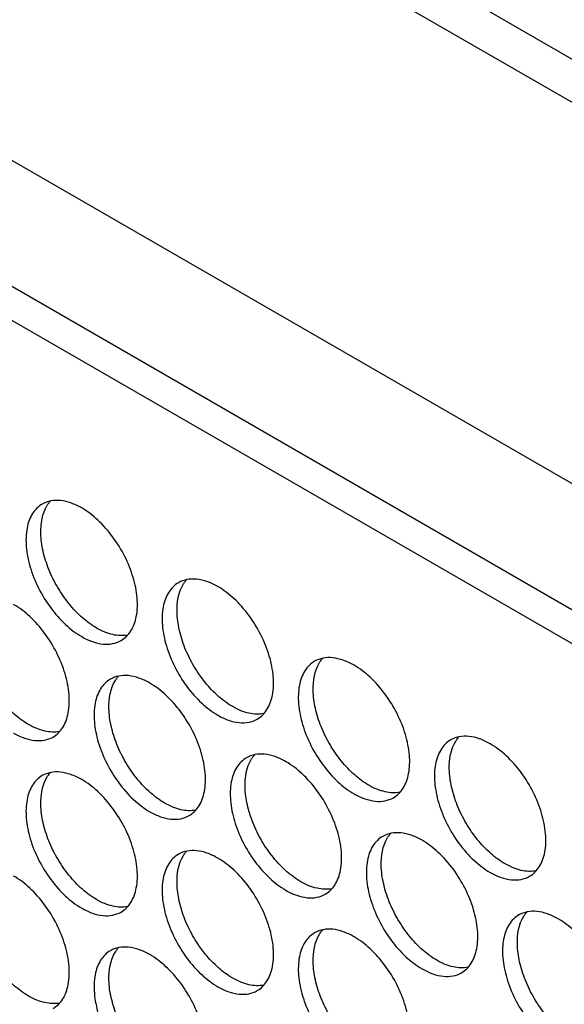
# Model space of a CAD drawing. Header units: millimetres. Extents: x 21 to 110, y 14 to 169.
# Tile 14 of 18: x 50 to 65, y 116 to 144. Entities that reach past the tile are written whole.
import ezdxf

# ---------------------------------------------------------------- set-up
doc = ezdxf.new("R2010")
doc.units = ezdxf.units.MM
doc.header["$LTSCALE"] = 11.875022
doc.layers.get('0').update_dxf_attribs({"linetype": 'CONTINUOUS'})

msp = doc.modelspace()

# ---------------------------------------------------------------- linework, layer by layer
at = {"color": 7}
for p, q in [((37.005, 159.68), (94.67, 126.388)), ((94.02, 125.518), (36.355, 158.81)), ((86.814, 114.214), (21.406, 151.976)), ((89.713, 117.112), (29.538, 151.854)), ((26.073, 150.261), (87.238, 114.949))]:
    msp.add_line(p, q, dxfattribs=at)
for points, knots in [([(50.334, 130.532), (50.278, 130.5), (50.173, 130.42), (50.046, 130.26), (49.952, 130.064), (49.867, 129.749), (49.856, 129.291), (49.975, 128.708), (50.214, 128.116), (50.555, 127.562), (50.969, 127.091), (51.292, 126.843), (51.459, 126.747)], [0, 0, 0, 0, 0.042858, 0.087486, 0.135318, 0.187282, 0.304543, 0.438211, 0.582553, 0.729712, 0.871311, 1, 1, 1, 1]), ([(51.459, 130.421), (51.36, 130.478), (51.163, 130.571), (50.862, 130.644), (50.578, 130.637), (50.408, 130.575), (50.334, 130.532)], [0, 0, 0, 0, 0.28964, 0.549109, 0.782235, 1, 1, 1, 1]), ([(50.475, 130.498), (50.482, 130.508), (50.507, 130.546), (50.535, 130.583), (50.557, 130.609)], [0, 0, 0, 0, 0.254211, 1, 1, 1, 1]), ([(51.883, 126.991), (51.739, 127.075), (51.456, 127.284), (51.084, 127.678), (50.762, 128.144), (50.51, 128.653), (50.345, 129.175), (50.259, 129.794), (50.331, 130.264), (50.475, 130.498)], [0, 0, 0, 0, 0.122658, 0.256853, 0.397389, 0.538285, 0.67345, 0.797617, 1, 1, 1, 1]), ([(52.584, 126.635), (52.639, 126.667), (52.744, 126.748), (52.871, 126.908), (52.965, 127.103), (53.05, 127.418), (53.061, 127.877), (52.942, 128.459), (52.703, 129.051), (52.362, 129.605), (51.948, 130.076), (51.625, 130.325), (51.459, 130.421)], [0, 0, 0, 0, 0.042858, 0.087486, 0.135318, 0.187282, 0.304543, 0.438211, 0.582553, 0.729712, 0.871311, 1, 1, 1, 1]), ([(54.223, 128.287), (54.167, 128.255), (54.062, 128.174), (53.936, 128.014), (53.841, 127.819), (53.756, 127.504), (53.745, 127.045), (53.864, 126.463), (54.103, 125.871), (54.444, 125.317), (54.858, 124.846), (55.181, 124.597), (55.348, 124.501)], [0, 0, 0, 0, 0.042858, 0.087486, 0.135318, 0.187282, 0.304543, 0.438211, 0.582553, 0.729712, 0.871311, 1, 1, 1, 1]), ([(55.348, 128.175), (55.249, 128.232), (55.053, 128.326), (54.751, 128.399), (54.467, 128.392), (54.297, 128.33), (54.223, 128.287)], [0, 0, 0, 0, 0.28964, 0.549109, 0.782235, 1, 1, 1, 1]), ([(54.365, 128.252), (54.371, 128.262), (54.396, 128.301), (54.424, 128.338), (54.446, 128.364)], [0, 0, 0, 0, 0.254211, 1, 1, 1, 1]), ([(55.772, 124.746), (55.628, 124.829), (55.345, 125.039), (54.973, 125.433), (54.651, 125.899), (54.399, 126.408), (54.234, 126.929), (54.148, 127.548), (54.22, 128.019), (54.365, 128.252)], [0, 0, 0, 0, 0.122658, 0.256853, 0.397389, 0.538285, 0.67345, 0.797617, 1, 1, 1, 1]), ([(56.473, 124.39), (56.528, 124.422), (56.633, 124.502), (56.76, 124.662), (56.854, 124.858), (56.939, 125.173), (56.95, 125.631), (56.831, 126.214), (56.592, 126.806), (56.251, 127.36), (55.838, 127.831), (55.514, 128.079), (55.348, 128.175)], [0, 0, 0, 0, 0.042858, 0.087486, 0.135318, 0.187282, 0.304543, 0.438211, 0.582553, 0.729712, 0.871311, 1, 1, 1, 1]), ([(49.938, 124.236), (49.794, 124.319), (49.512, 124.529), (49.14, 124.922), (48.817, 125.389), (48.566, 125.897), (48.401, 126.419), (48.314, 127.038), (48.386, 127.508), (48.531, 127.742)], [0, 0, 0, 0, 0.122658, 0.256853, 0.397389, 0.538285, 0.67345, 0.797617, 1, 1, 1, 1]), ([(50.639, 123.879), (50.695, 123.911), (50.8, 123.992), (50.926, 124.152), (51.021, 124.348), (51.106, 124.662), (51.116, 125.121), (50.998, 125.703), (50.758, 126.295), (50.418, 126.849), (50.004, 127.32), (49.681, 127.569), (49.514, 127.665)], [0, 0, 0, 0, 0.042858, 0.087486, 0.135318, 0.187282, 0.304543, 0.438211, 0.582553, 0.729712, 0.871311, 1, 1, 1, 1]), ([(52.771, 126.792), (52.633, 126.764), (52.403, 126.777), (52.109, 126.873), (51.958, 126.948), (51.883, 126.991)], [0, 0, 0, 0, 0.457695, 0.717967, 1, 1, 1, 1]), ([(51.459, 126.747), (51.557, 126.69), (51.754, 126.596), (52.056, 126.523), (52.339, 126.53), (52.509, 126.592), (52.584, 126.635)], [0, 0, 0, 0, 0.28964, 0.549109, 0.782235, 1, 1, 1, 1]), ([(58.112, 126.042), (58.056, 126.01), (57.951, 125.929), (57.825, 125.769), (57.73, 125.573), (57.645, 125.259), (57.635, 124.8), (57.753, 124.218), (57.993, 123.626), (58.333, 123.072), (58.747, 122.601), (59.07, 122.352), (59.237, 122.256)], [0, 0, 0, 0, 0.042858, 0.087486, 0.135318, 0.187282, 0.304543, 0.438211, 0.582553, 0.729712, 0.871311, 1, 1, 1, 1]), ([(59.237, 125.93), (59.138, 125.987), (58.942, 126.081), (58.64, 126.153), (58.357, 126.146), (58.186, 126.084), (58.112, 126.042)], [0, 0, 0, 0, 0.28964, 0.549109, 0.782235, 1, 1, 1, 1]), ([(58.254, 126.007), (58.26, 126.017), (58.285, 126.056), (58.313, 126.093), (58.335, 126.119)], [0, 0, 0, 0, 0.254211, 1, 1, 1, 1]), ([(59.661, 122.501), (59.517, 122.584), (59.235, 122.794), (58.862, 123.187), (58.54, 123.654), (58.289, 124.162), (58.123, 124.684), (58.037, 125.303), (58.109, 125.773), (58.254, 126.007)], [0, 0, 0, 0, 0.122658, 0.256853, 0.397389, 0.538285, 0.67345, 0.797617, 1, 1, 1, 1]), ([(60.362, 122.144), (60.417, 122.176), (60.522, 122.257), (60.649, 122.417), (60.744, 122.613), (60.828, 122.927), (60.839, 123.386), (60.72, 123.968), (60.481, 124.56), (60.141, 125.114), (59.727, 125.585), (59.403, 125.834), (59.237, 125.93)], [0, 0, 0, 0, 0.042858, 0.087486, 0.135318, 0.187282, 0.304543, 0.438211, 0.582553, 0.729712, 0.871311, 1, 1, 1, 1]), ([(52.278, 125.531), (52.223, 125.499), (52.118, 125.419), (51.991, 125.259), (51.896, 125.063), (51.812, 124.748), (51.801, 124.29), (51.92, 123.707), (52.159, 123.115), (52.5, 122.561), (52.913, 122.09), (53.237, 121.842), (53.403, 121.745)], [0, 0, 0, 0, 0.042858, 0.087486, 0.135318, 0.187282, 0.304543, 0.438211, 0.582553, 0.729712, 0.871311, 1, 1, 1, 1]), ([(53.827, 121.99), (53.683, 122.074), (53.401, 122.283), (53.029, 122.677), (52.707, 123.143), (52.455, 123.652), (52.29, 124.174), (52.203, 124.793), (52.275, 125.263), (52.42, 125.497)], [0, 0, 0, 0, 0.122658, 0.256853, 0.397389, 0.538285, 0.67345, 0.797617, 1, 1, 1, 1]), ([(53.403, 125.42), (53.304, 125.477), (53.108, 125.57), (52.806, 125.643), (52.523, 125.636), (52.352, 125.574), (52.278, 125.531)], [0, 0, 0, 0, 0.28964, 0.549109, 0.782235, 1, 1, 1, 1]), ([(52.42, 125.497), (52.426, 125.507), (52.451, 125.545), (52.479, 125.582), (52.502, 125.608)], [0, 0, 0, 0, 0.254211, 1, 1, 1, 1]), ([(54.528, 121.634), (54.584, 121.666), (54.689, 121.747), (54.815, 121.907), (54.91, 122.102), (54.995, 122.417), (55.005, 122.876), (54.887, 123.458), (54.647, 124.05), (54.307, 124.604), (53.893, 125.075), (53.57, 125.324), (53.403, 125.42)], [0, 0, 0, 0, 0.042858, 0.087486, 0.135318, 0.187282, 0.304543, 0.438211, 0.582553, 0.729712, 0.871311, 1, 1, 1, 1]), ([(56.661, 124.546), (56.522, 124.519), (56.292, 124.532), (55.998, 124.628), (55.847, 124.703), (55.772, 124.746)], [0, 0, 0, 0, 0.457695, 0.717967, 1, 1, 1, 1]), ([(55.348, 124.501), (55.446, 124.444), (55.643, 124.351), (55.945, 124.278), (56.228, 124.285), (56.398, 124.347), (56.473, 124.39)], [0, 0, 0, 0, 0.28964, 0.549109, 0.782235, 1, 1, 1, 1]), ([(50.827, 124.036), (50.688, 124.008), (50.458, 124.021), (50.165, 124.117), (50.014, 124.192), (49.938, 124.236)], [0, 0, 0, 0, 0.457695, 0.717967, 1, 1, 1, 1]), ([(49.514, 123.991), (49.613, 123.934), (49.809, 123.84), (50.111, 123.767), (50.394, 123.775), (50.565, 123.837), (50.639, 123.879)], [0, 0, 0, 0, 0.28964, 0.549109, 0.782235, 1, 1, 1, 1]), ([(62.001, 123.796), (61.945, 123.764), (61.84, 123.684), (61.714, 123.524), (61.619, 123.328), (61.534, 123.013), (61.524, 122.555), (61.642, 121.972), (61.882, 121.38), (62.222, 120.826), (62.636, 120.356), (62.959, 120.107), (63.126, 120.011)], [0, 0, 0, 0, 0.042858, 0.087486, 0.135318, 0.187282, 0.304543, 0.438211, 0.582553, 0.729712, 0.871311, 1, 1, 1, 1]), ([(63.126, 123.685), (63.027, 123.742), (62.831, 123.835), (62.529, 123.908), (62.246, 123.901), (62.075, 123.839), (62.001, 123.796)], [0, 0, 0, 0, 0.28964, 0.549109, 0.782235, 1, 1, 1, 1]), ([(62.143, 123.762), (62.149, 123.772), (62.174, 123.81), (62.202, 123.847), (62.224, 123.874)], [0, 0, 0, 0, 0.254211, 1, 1, 1, 1]), ([(63.55, 120.256), (63.406, 120.339), (63.124, 120.548), (62.751, 120.942), (62.429, 121.408), (62.178, 121.917), (62.012, 122.439), (61.926, 123.058), (61.998, 123.528), (62.143, 123.762)], [0, 0, 0, 0, 0.122658, 0.256853, 0.397389, 0.538285, 0.67345, 0.797617, 1, 1, 1, 1]), ([(64.251, 119.899), (64.306, 119.931), (64.412, 120.012), (64.538, 120.172), (64.633, 120.367), (64.718, 120.682), (64.728, 121.141), (64.609, 121.723), (64.37, 122.315), (64.03, 122.869), (63.616, 123.34), (63.292, 123.589), (63.126, 123.685)], [0, 0, 0, 0, 0.042858, 0.087486, 0.135318, 0.187282, 0.304543, 0.438211, 0.582553, 0.729712, 0.871311, 1, 1, 1, 1]), ([(56.167, 123.286), (56.112, 123.254), (56.007, 123.173), (55.88, 123.013), (55.786, 122.818), (55.701, 122.503), (55.69, 122.044), (55.809, 121.462), (56.048, 120.87), (56.389, 120.316), (56.802, 119.845), (57.126, 119.596), (57.292, 119.5)], [0, 0, 0, 0, 0.042858, 0.087486, 0.135318, 0.187282, 0.304543, 0.438211, 0.582553, 0.729712, 0.871311, 1, 1, 1, 1]), ([(57.717, 119.745), (57.572, 119.828), (57.29, 120.038), (56.918, 120.432), (56.596, 120.898), (56.344, 121.407), (56.179, 121.928), (56.092, 122.547), (56.164, 123.018), (56.309, 123.251)], [0, 0, 0, 0, 0.122658, 0.256853, 0.397389, 0.538285, 0.67345, 0.797617, 1, 1, 1, 1]), ([(57.292, 123.174), (57.194, 123.231), (56.997, 123.325), (56.695, 123.398), (56.412, 123.391), (56.242, 123.329), (56.167, 123.286)], [0, 0, 0, 0, 0.28964, 0.549109, 0.782235, 1, 1, 1, 1]), ([(56.309, 123.251), (56.315, 123.261), (56.34, 123.3), (56.368, 123.337), (56.391, 123.363)], [0, 0, 0, 0, 0.254211, 1, 1, 1, 1]), ([(58.417, 119.389), (58.473, 119.421), (58.578, 119.501), (58.704, 119.661), (58.799, 119.857), (58.884, 120.172), (58.895, 120.63), (58.776, 121.213), (58.537, 121.805), (58.196, 122.359), (57.782, 122.829), (57.459, 123.078), (57.292, 123.174)], [0, 0, 0, 0, 0.042858, 0.087486, 0.135318, 0.187282, 0.304543, 0.438211, 0.582553, 0.729712, 0.871311, 1, 1, 1, 1]), ([(50.334, 122.775), (50.278, 122.743), (50.173, 122.663), (50.046, 122.503), (49.952, 122.307), (49.867, 121.993), (49.856, 121.534), (49.975, 120.952), (50.214, 120.36), (50.555, 119.806), (50.969, 119.335), (51.292, 119.086), (51.459, 118.99)], [0, 0, 0, 0, 0.042858, 0.087486, 0.135318, 0.187282, 0.304543, 0.438211, 0.582553, 0.729712, 0.871311, 1, 1, 1, 1]), ([(51.883, 119.235), (51.739, 119.318), (51.456, 119.528), (51.084, 119.921), (50.762, 120.388), (50.51, 120.896), (50.345, 121.418), (50.259, 122.037), (50.331, 122.507), (50.475, 122.741)], [0, 0, 0, 0, 0.122658, 0.256853, 0.397389, 0.538285, 0.67345, 0.797617, 1, 1, 1, 1]), ([(51.459, 122.664), (51.36, 122.721), (51.163, 122.814), (50.862, 122.887), (50.578, 122.88), (50.408, 122.818), (50.334, 122.775)], [0, 0, 0, 0, 0.28964, 0.549109, 0.782235, 1, 1, 1, 1]), ([(50.475, 122.741), (50.482, 122.751), (50.507, 122.79), (50.535, 122.827), (50.557, 122.853)], [0, 0, 0, 0, 0.254211, 1, 1, 1, 1]), ([(52.584, 118.878), (52.639, 118.91), (52.744, 118.991), (52.871, 119.151), (52.965, 119.347), (53.05, 119.661), (53.061, 120.12), (52.942, 120.702), (52.703, 121.294), (52.362, 121.848), (51.948, 122.319), (51.625, 122.568), (51.459, 122.664)], [0, 0, 0, 0, 0.042858, 0.087486, 0.135318, 0.187282, 0.304543, 0.438211, 0.582553, 0.729712, 0.871311, 1, 1, 1, 1]), ([(60.55, 122.301), (60.411, 122.273), (60.181, 122.286), (59.887, 122.382), (59.737, 122.457), (59.661, 122.501)], [0, 0, 0, 0, 0.457695, 0.717967, 1, 1, 1, 1]), ([(59.237, 122.256), (59.336, 122.199), (59.532, 122.106), (59.834, 122.033), (60.117, 122.04), (60.288, 122.102), (60.362, 122.144)], [0, 0, 0, 0, 0.28964, 0.549109, 0.782235, 1, 1, 1, 1]), ([(54.716, 121.791), (54.577, 121.763), (54.348, 121.776), (54.054, 121.872), (53.903, 121.947), (53.827, 121.99)], [0, 0, 0, 0, 0.457695, 0.717967, 1, 1, 1, 1]), ([(53.403, 121.745), (53.502, 121.689), (53.698, 121.595), (54, 121.522), (54.283, 121.529), (54.454, 121.591), (54.528, 121.634)], [0, 0, 0, 0, 0.28964, 0.549109, 0.782235, 1, 1, 1, 1]), ([(60.056, 121.04), (60.001, 121.008), (59.896, 120.928), (59.769, 120.768), (59.675, 120.572), (59.59, 120.258), (59.579, 119.799), (59.698, 119.217), (59.937, 118.625), (60.278, 118.071), (60.692, 117.6), (61.015, 117.351), (61.181, 117.255)], [0, 0, 0, 0, 0.042858, 0.087486, 0.135318, 0.187282, 0.304543, 0.438211, 0.582553, 0.729712, 0.871311, 1, 1, 1, 1]), ([(61.606, 117.5), (61.461, 117.583), (61.179, 117.793), (60.807, 118.186), (60.485, 118.653), (60.233, 119.161), (60.068, 119.683), (59.981, 120.302), (60.053, 120.772), (60.198, 121.006)], [0, 0, 0, 0, 0.122658, 0.256853, 0.397389, 0.538285, 0.67345, 0.797617, 1, 1, 1, 1]), ([(61.181, 120.929), (61.083, 120.986), (60.886, 121.079), (60.584, 121.152), (60.301, 121.145), (60.131, 121.083), (60.056, 121.04)], [0, 0, 0, 0, 0.28964, 0.549109, 0.782235, 1, 1, 1, 1]), ([(60.198, 121.006), (60.204, 121.016), (60.229, 121.055), (60.257, 121.092), (60.28, 121.118)], [0, 0, 0, 0, 0.254211, 1, 1, 1, 1]), ([(62.306, 117.143), (62.362, 117.175), (62.467, 117.256), (62.594, 117.416), (62.688, 117.612), (62.773, 117.926), (62.784, 118.385), (62.665, 118.967), (62.426, 119.559), (62.085, 120.113), (61.671, 120.584), (61.348, 120.833), (61.181, 120.929)], [0, 0, 0, 0, 0.042858, 0.087486, 0.135318, 0.187282, 0.304543, 0.438211, 0.582553, 0.729712, 0.871311, 1, 1, 1, 1]), ([(54.223, 120.53), (54.167, 120.498), (54.062, 120.418), (53.936, 120.258), (53.841, 120.062), (53.756, 119.747), (53.745, 119.289), (53.864, 118.706), (54.103, 118.114), (54.444, 117.56), (54.858, 117.089), (55.181, 116.841), (55.348, 116.744)], [0, 0, 0, 0, 0.042858, 0.087486, 0.135318, 0.187282, 0.304543, 0.438211, 0.582553, 0.729712, 0.871311, 1, 1, 1, 1]), ([(55.772, 116.989), (55.628, 117.073), (55.345, 117.282), (54.973, 117.676), (54.651, 118.142), (54.399, 118.651), (54.234, 119.173), (54.148, 119.792), (54.22, 120.262), (54.365, 120.496)], [0, 0, 0, 0, 0.122658, 0.256853, 0.397389, 0.538285, 0.67345, 0.797617, 1, 1, 1, 1]), ([(55.348, 120.419), (55.249, 120.476), (55.053, 120.569), (54.751, 120.642), (54.467, 120.635), (54.297, 120.573), (54.223, 120.53)], [0, 0, 0, 0, 0.28964, 0.549109, 0.782235, 1, 1, 1, 1]), ([(54.365, 120.496), (54.371, 120.506), (54.396, 120.544), (54.424, 120.581), (54.446, 120.607)], [0, 0, 0, 0, 0.254211, 1, 1, 1, 1]), ([(56.473, 116.633), (56.528, 116.665), (56.633, 116.746), (56.76, 116.906), (56.854, 117.101), (56.939, 117.416), (56.95, 117.875), (56.831, 118.457), (56.592, 119.049), (56.251, 119.603), (55.838, 120.074), (55.514, 120.323), (55.348, 120.419)], [0, 0, 0, 0, 0.042858, 0.087486, 0.135318, 0.187282, 0.304543, 0.438211, 0.582553, 0.729712, 0.871311, 1, 1, 1, 1]), ([(64.439, 120.056), (64.3, 120.028), (64.07, 120.041), (63.776, 120.137), (63.626, 120.212), (63.55, 120.256)], [0, 0, 0, 0, 0.457695, 0.717967, 1, 1, 1, 1]), ([(49.938, 116.479), (49.794, 116.562), (49.512, 116.772), (49.14, 117.166), (48.817, 117.632), (48.566, 118.141), (48.401, 118.662), (48.314, 119.281), (48.386, 119.752), (48.531, 119.985)], [0, 0, 0, 0, 0.122658, 0.256853, 0.397389, 0.538285, 0.67345, 0.797617, 1, 1, 1, 1]), ([(50.639, 116.123), (50.695, 116.155), (50.8, 116.235), (50.926, 116.395), (51.021, 116.591), (51.106, 116.905), (51.116, 117.364), (50.998, 117.946), (50.758, 118.539), (50.418, 119.093), (50.004, 119.563), (49.681, 119.812), (49.514, 119.908)], [0, 0, 0, 0, 0.042858, 0.087486, 0.135318, 0.187282, 0.304543, 0.438211, 0.582553, 0.729712, 0.871311, 1, 1, 1, 1]), ([(63.126, 120.011), (63.225, 119.954), (63.421, 119.86), (63.723, 119.787), (64.006, 119.794), (64.177, 119.856), (64.251, 119.899)], [0, 0, 0, 0, 0.28964, 0.549109, 0.782235, 1, 1, 1, 1]), ([(58.605, 119.545), (58.467, 119.518), (58.237, 119.531), (57.943, 119.627), (57.792, 119.702), (57.717, 119.745)], [0, 0, 0, 0, 0.457695, 0.717967, 1, 1, 1, 1]), ([(57.292, 119.5), (57.391, 119.443), (57.587, 119.35), (57.889, 119.277), (58.173, 119.284), (58.343, 119.346), (58.417, 119.389)], [0, 0, 0, 0, 0.28964, 0.549109, 0.782235, 1, 1, 1, 1]), ([(51.459, 118.99), (51.557, 118.933), (51.754, 118.839), (52.056, 118.766), (52.339, 118.774), (52.509, 118.836), (52.584, 118.878)], [0, 0, 0, 0, 0.28964, 0.549109, 0.782235, 1, 1, 1, 1]), ([(52.771, 119.035), (52.633, 119.007), (52.403, 119.02), (52.109, 119.116), (51.958, 119.191), (51.883, 119.235)], [0, 0, 0, 0, 0.457695, 0.717967, 1, 1, 1, 1]), ([(63.946, 118.795), (63.89, 118.763), (63.785, 118.683), (63.658, 118.523), (63.564, 118.327), (63.479, 118.012), (63.468, 117.554), (63.587, 116.971), (63.826, 116.379), (64.167, 115.825), (64.581, 115.354), (64.904, 115.106), (65.07, 115.01)], [0, 0, 0, 0, 0.042858, 0.087486, 0.135318, 0.187282, 0.304543, 0.438211, 0.582553, 0.729712, 0.871311, 1, 1, 1, 1]), ([(65.495, 115.254), (65.35, 115.338), (65.068, 115.547), (64.696, 115.941), (64.374, 116.407), (64.122, 116.916), (63.957, 117.438), (63.871, 118.057), (63.942, 118.527), (64.087, 118.761)], [0, 0, 0, 0, 0.122658, 0.256853, 0.397389, 0.538285, 0.67345, 0.797617, 1, 1, 1, 1]), ([(65.07, 118.684), (64.972, 118.741), (64.775, 118.834), (64.474, 118.907), (64.19, 118.9), (64.02, 118.838), (63.946, 118.795)], [0, 0, 0, 0, 0.28964, 0.549109, 0.782235, 1, 1, 1, 1]), ([(64.087, 118.761), (64.093, 118.771), (64.118, 118.809), (64.146, 118.846), (64.169, 118.872)], [0, 0, 0, 0, 0.254211, 1, 1, 1, 1]), ([(66.195, 114.898), (66.251, 114.93), (66.356, 115.011), (66.483, 115.171), (66.577, 115.366), (66.662, 115.681), (66.673, 116.14), (66.554, 116.722), (66.315, 117.314), (65.974, 117.868), (65.56, 118.339), (65.237, 118.588), (65.07, 118.684)], [0, 0, 0, 0, 0.042858, 0.087486, 0.135318, 0.187282, 0.304543, 0.438211, 0.582553, 0.729712, 0.871311, 1, 1, 1, 1]), ([(58.112, 118.285), (58.056, 118.253), (57.951, 118.172), (57.825, 118.012), (57.73, 117.817), (57.645, 117.502), (57.635, 117.043), (57.753, 116.461), (57.993, 115.869), (58.333, 115.315), (58.747, 114.844), (59.07, 114.595), (59.237, 114.499)], [0, 0, 0, 0, 0.042858, 0.087486, 0.135318, 0.187282, 0.304543, 0.438211, 0.582553, 0.729712, 0.871311, 1, 1, 1, 1]), ([(59.661, 114.744), (59.517, 114.827), (59.235, 115.037), (58.862, 115.431), (58.54, 115.897), (58.289, 116.406), (58.123, 116.927), (58.037, 117.546), (58.109, 118.017), (58.254, 118.25)], [0, 0, 0, 0, 0.122658, 0.256853, 0.397389, 0.538285, 0.67345, 0.797617, 1, 1, 1, 1]), ([(59.237, 118.173), (59.138, 118.23), (58.942, 118.324), (58.64, 118.397), (58.357, 118.39), (58.186, 118.328), (58.112, 118.285)], [0, 0, 0, 0, 0.28964, 0.549109, 0.782235, 1, 1, 1, 1]), ([(58.254, 118.25), (58.26, 118.26), (58.285, 118.299), (58.313, 118.336), (58.335, 118.362)], [0, 0, 0, 0, 0.254211, 1, 1, 1, 1]), ([(60.362, 114.388), (60.417, 114.42), (60.522, 114.5), (60.649, 114.66), (60.744, 114.856), (60.828, 115.171), (60.839, 115.629), (60.72, 116.211), (60.481, 116.804), (60.141, 117.358), (59.727, 117.828), (59.403, 118.077), (59.237, 118.173)], [0, 0, 0, 0, 0.042858, 0.087486, 0.135318, 0.187282, 0.304543, 0.438211, 0.582553, 0.729712, 0.871311, 1, 1, 1, 1]), ([(53.403, 117.663), (53.304, 117.72), (53.108, 117.813), (52.806, 117.886), (52.523, 117.879), (52.352, 117.817), (52.278, 117.774)], [0, 0, 0, 0, 0.28964, 0.549109, 0.782235, 1, 1, 1, 1]), ([(52.278, 117.774), (52.223, 117.742), (52.118, 117.662), (51.991, 117.502), (51.896, 117.306), (51.812, 116.992), (51.801, 116.533), (51.92, 115.951), (52.159, 115.358), (52.5, 114.804), (52.913, 114.334), (53.237, 114.085), (53.403, 113.989)], [0, 0, 0, 0, 0.042858, 0.087486, 0.135318, 0.187282, 0.304543, 0.438211, 0.582553, 0.729712, 0.871311, 1, 1, 1, 1]), ([(53.827, 114.234), (53.683, 114.317), (53.401, 114.527), (53.029, 114.92), (52.707, 115.387), (52.455, 115.895), (52.29, 116.417), (52.203, 117.036), (52.275, 117.506), (52.42, 117.74)], [0, 0, 0, 0, 0.122658, 0.256853, 0.397389, 0.538285, 0.67345, 0.797617, 1, 1, 1, 1]), ([(52.42, 117.74), (52.426, 117.75), (52.451, 117.789), (52.479, 117.826), (52.502, 117.852)], [0, 0, 0, 0, 0.254211, 1, 1, 1, 1]), ([(54.528, 113.877), (54.584, 113.909), (54.689, 113.99), (54.815, 114.15), (54.91, 114.346), (54.995, 114.66), (55.005, 115.119), (54.887, 115.701), (54.647, 116.293), (54.307, 116.847), (53.893, 117.318), (53.57, 117.567), (53.403, 117.663)], [0, 0, 0, 0, 0.042858, 0.087486, 0.135318, 0.187282, 0.304543, 0.438211, 0.582553, 0.729712, 0.871311, 1, 1, 1, 1]), ([(62.494, 117.3), (62.356, 117.272), (62.126, 117.285), (61.832, 117.381), (61.681, 117.456), (61.606, 117.5)], [0, 0, 0, 0, 0.457695, 0.717967, 1, 1, 1, 1]), ([(61.181, 117.255), (61.28, 117.198), (61.477, 117.104), (61.778, 117.032), (62.062, 117.039), (62.232, 117.101), (62.306, 117.143)], [0, 0, 0, 0, 0.28964, 0.549109, 0.782235, 1, 1, 1, 1]), ([(55.348, 116.744), (55.446, 116.687), (55.643, 116.594), (55.945, 116.521), (56.228, 116.528), (56.398, 116.59), (56.473, 116.633)], [0, 0, 0, 0, 0.28964, 0.549109, 0.782235, 1, 1, 1, 1]), ([(56.661, 116.79), (56.522, 116.762), (56.292, 116.775), (55.998, 116.871), (55.847, 116.946), (55.772, 116.989)], [0, 0, 0, 0, 0.457695, 0.717967, 1, 1, 1, 1]), ([(50.827, 116.279), (50.688, 116.251), (50.458, 116.265), (50.165, 116.361), (50.014, 116.435), (49.938, 116.479)], [0, 0, 0, 0, 0.457695, 0.717967, 1, 1, 1, 1])]:
    msp.add_open_spline(points, degree=3, knots=knots, dxfattribs=at)

doc.saveas('drawing.dxf')
